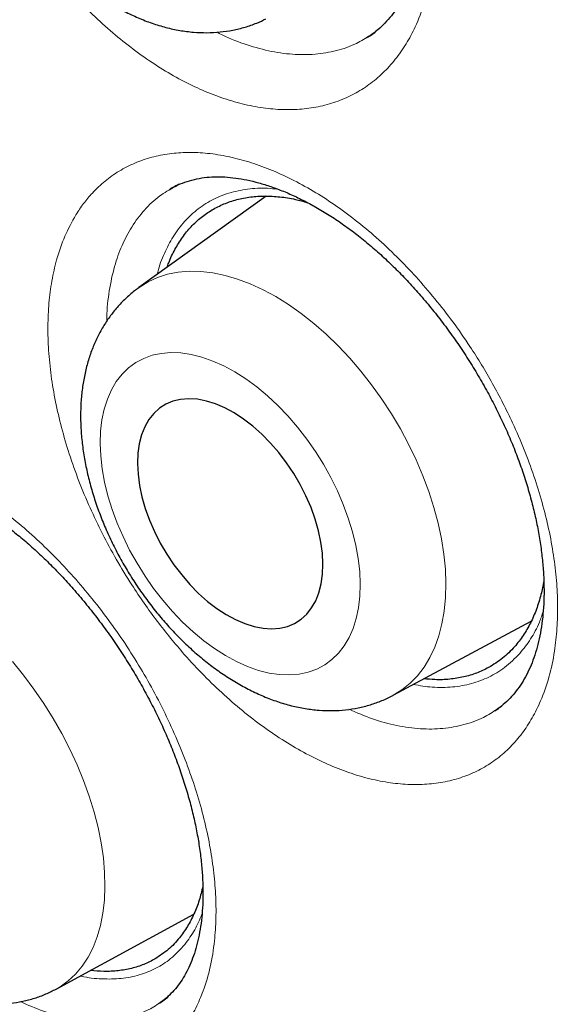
# Model space of a CAD drawing. Header units: millimetres. Extents: x 8 to 869, y 12 to 834.
# Tile 175 of 217: x 675.45 to 678.09, y 419.35 to 424.1. Entities that reach past the tile are written whole.
import ezdxf

# ---------------------------------------------------------------- set-up
doc = ezdxf.new("R2010")
doc.units = ezdxf.units.MM

msp = doc.modelspace()

# ---------------------------------------------------------------- linework, layer by layer
at = {"color": 7, "linetype": 'Continuous', "lineweight": 30}
for p, q in [((676.6427, 423.2465), (676.0286, 422.8055)), ((677.2543, 420.8411), (677.9201, 421.1987)), ((675.6305, 419.4257), (676.2935, 419.7856))]:
    msp.add_line(p, q, dxfattribs=at)
at = {"color": 252, "linetype": 'Continuous', "lineweight": 0, "flags": 128}
for points in [[(676.0249, 422.8028), (676.0307, 422.8069), (676.0732, 422.8333), (676.1189, 422.8543), (676.1675, 422.87), (676.2187, 422.8801), (676.2723, 422.8846), (676.328, 422.8836), (676.3855, 422.8769), (676.4445, 422.8647), (676.5046, 422.8471), (676.5656, 422.824), (676.6272, 422.7957), (676.6889, 422.7623), (676.7505, 422.7239), (676.8116, 422.6808), (676.8719, 422.6333), (676.9311, 422.5814), (676.9889, 422.5256), (677.045, 422.4661), (677.099, 422.4033), (677.1507, 422.3374), (677.1998, 422.2689), (677.2461, 422.198), (677.2892, 422.1253), (677.329, 422.051), (677.3653, 421.9756), (677.3978, 421.8994), (677.4264, 421.8229), (677.4509, 421.7464), (677.4712, 421.6705), (677.4872, 421.5954), (677.4989, 421.5217), (677.506, 421.4496), (677.5087, 421.3796), (677.5069, 421.312), (677.5005, 421.2472), (677.4897, 421.1856), (677.4745, 421.1275), (677.455, 421.0731), (677.4313, 421.0228), (677.4034, 420.9769), (677.3716, 420.9355), (677.3361, 420.899), (677.2969, 420.8675), (677.2548, 420.8413)], [(677.0957, 421.3765), (677.0931, 421.437), (677.086, 421.4995), (677.0744, 421.5636), (677.0585, 421.6287), (677.0383, 421.6945), (677.0141, 421.7604), (676.9859, 421.826), (676.954, 421.8908), (676.9186, 421.9544), (676.8799, 422.0162), (676.8383, 422.0759), (676.7941, 422.1329), (676.7475, 422.187), (676.6989, 422.2377), (676.6486, 422.2846), (676.5971, 422.3274), (676.5446, 422.3658), (676.4916, 422.3995), (676.4384, 422.4283), (676.3855, 422.452), (676.3331, 422.4704), (676.2817, 422.4833), (676.2317, 422.4907), (676.1834, 422.4925), (676.1372, 422.4887), (676.0933, 422.4794), (676.0522, 422.4645), (676.014, 422.4443), (675.9792, 422.4188), (675.9479, 422.3882), (675.9203, 422.3528), (675.8967, 422.3128), (675.8772, 422.2685), (675.862, 422.2202), (675.8511, 422.1683), (675.8447, 422.1131), (675.8428, 422.0551), (675.8454, 421.9946), (675.8526, 421.9321), (675.8641, 421.8681), (675.88, 421.803), (675.9002, 421.7372), (675.9245, 421.6713), (675.9526, 421.6056), (675.9846, 421.5408), (676.02, 421.4773), (676.0586, 421.4155), (676.1002, 421.3558), (676.1445, 421.2987), (676.1911, 421.2446), (676.2397, 421.194), (676.2899, 421.1471), (676.3415, 421.1042), (676.3939, 421.0658), (676.4469, 421.0321), (676.5001, 421.0033), (676.5531, 420.9796), (676.6054, 420.9613), (676.6568, 420.9484), (676.7068, 420.941), (676.7551, 420.9392), (676.8013, 420.9429), (676.8452, 420.9523), (676.8863, 420.9671), (676.9245, 420.9874), (676.9593, 421.0129), (676.9907, 421.0434), (677.0182, 421.0788), (677.0418, 421.1188), (677.0613, 421.1631), (677.0766, 421.2114), (677.0874, 421.2633), (677.0938, 421.3185), (677.0957, 421.3765)], [(675.4202, 421.0032), (675.4729, 420.9387), (675.5233, 420.8714), (675.5711, 420.8017), (675.616, 420.73), (675.6578, 420.6566), (675.6963, 420.5819), (675.7312, 420.5064), (675.7624, 420.4304), (675.7898, 420.3544), (675.8131, 420.2786), (675.8323, 420.2037), (675.8472, 420.1298), (675.8578, 420.0576), (675.864, 419.9872), (675.8657, 419.9192), (675.8631, 419.8538), (675.856, 419.7914), (675.8445, 419.7324), (675.8287, 419.677), (675.8087, 419.6256), (675.7845, 419.5784), (675.7563, 419.5357), (675.7243, 419.4977), (675.6886, 419.4647), (675.6495, 419.4367), (675.6305, 419.4257)]]:
    msp.add_lwpolyline(points, dxfattribs=at)
at = {"color": 7, "linetype": 'Continuous', "lineweight": 30, "flags": 128}
msp.add_lwpolyline([(676.9163, 421.4737), (676.9137, 421.5254), (676.9065, 421.579), (676.8949, 421.6341), (676.8788, 421.69), (676.8586, 421.7461), (676.8344, 421.8019), (676.8064, 421.8569), (676.775, 421.9104), (676.7405, 421.9619), (676.7031, 422.0109), (676.6634, 422.0568), (676.6216, 422.0993), (676.5783, 422.1378), (676.5339, 422.172), (676.4889, 422.2015), (676.4436, 422.226), (676.3986, 422.2453), (676.3543, 422.2592), (676.3112, 422.2675), (676.2697, 422.2701), (676.2302, 422.267), (676.1932, 422.2583), (676.1591, 422.244), (676.1281, 422.2243), (676.1006, 422.1994), (676.0769, 422.1695), (676.0573, 422.1349), (676.0418, 422.0961), (676.0308, 422.0533), (676.0242, 422.0071), (676.0223, 421.9579), (676.0249, 421.9062), (676.032, 421.8526), (676.0437, 421.7976), (676.0597, 421.7417), (676.0799, 421.6855), (676.1041, 421.6297), (676.1321, 421.5747), (676.1635, 421.5212), (676.1981, 421.4697), (676.2354, 421.4208), (676.2751, 421.3748), (676.3169, 421.3323), (676.3602, 421.2938), (676.4046, 421.2596), (676.4497, 421.2301), (676.4949, 421.2056), (676.54, 421.1863), (676.5843, 421.1725), (676.6274, 421.1642), (676.6689, 421.1616), (676.7083, 421.1646), (676.7453, 421.1733), (676.7794, 421.1876), (676.8104, 421.2073), (676.8379, 421.2323), (676.8616, 421.2622), (676.8812, 421.2967), (676.8967, 421.3356), (676.9077, 421.3783), (676.9143, 421.4245), (676.9163, 421.4737)], dxfattribs=at)
at = {"color": 7, "linetype": 'Continuous', "lineweight": 30}
for points, knots in [([(669.2909, 439.8342), (669.1789, 439.832), (668.9405, 439.8274), (668.5846, 439.7955), (668.222, 439.7441), (667.8749, 439.6735), (667.5428, 439.5857), (667.2258, 439.482), (666.9175, 439.3607), (666.6183, 439.222), (666.3228, 439.063), (666.032, 438.8825), (665.747, 438.6796), (665.4738, 438.458), (665.2129, 438.2181), (664.9645, 437.9601), (664.7336, 437.6897), (664.5194, 437.4084), (664.3215, 437.1176), (664.1359, 436.812), (663.9627, 436.4921), (663.7989, 436.1515), (663.6457, 435.7896), (663.5041, 435.4059), (663.3775, 435.0079), (663.2658, 434.5963), (663.1694, 434.1714), (663.0898, 433.7423), (663.0261, 433.3103), (662.9775, 432.8766), (662.9428, 432.4333), (662.9219, 431.9809), (662.9148, 431.5106), (662.9225, 431.0224), (662.946, 430.5163), (662.9851, 430.0025), (663.0397, 429.4818), (663.1098, 428.9547), (663.1937, 428.4322), (663.2903, 427.9152), (663.3984, 427.4048), (663.5198, 426.8913), (663.6545, 426.3752), (663.8051, 425.8468), (663.9726, 425.3066), (664.1575, 424.7552), (664.3564, 424.2038), (664.569, 423.6532), (664.795, 423.1042), (665.0296, 422.5678), (665.2717, 422.0447), (665.52, 421.5352), (665.7792, 421.0296), (666.0488, 420.5284), (666.3343, 420.0224), (666.636, 419.5124), (666.9542, 418.9996), (667.2826, 418.4946), (667.6208, 417.998), (667.9684, 417.5106), (668.318, 417.042), (668.6687, 416.5923), (669.0194, 416.1613), (669.3769, 415.7406), (669.7405, 415.3307), (670.1173, 414.924), (670.5073, 414.5219), (670.9103, 414.1258), (671.3183, 413.744), (671.7306, 413.3771), (672.1468, 413.0255), (672.5582, 412.696), (672.9641, 412.3882), (673.3639, 412.1013), (673.7651, 411.8295), (674.1674, 411.5732), (674.5782, 411.3279), (674.9971, 411.0949), (675.4237, 410.8758), (675.849, 410.6753), (676.2727, 410.4939), (676.6941, 410.3316), (677.1046, 410.1915), (677.504, 410.0724), (677.892, 409.9733), (678.276, 409.8918), (678.6556, 409.8282), (679.0378, 409.7815), (679.422, 409.7531), (679.807, 409.7443), (680.1851, 409.7557), (680.5556, 409.7874), (680.918, 409.8392), (681.2652, 409.9097), (681.5972, 409.9975), (681.9143, 410.1012), (682.2226, 410.2225), (682.5218, 410.3612), (682.8173, 410.5202), (683.1081, 410.7007), (683.3931, 410.9036), (683.6663, 411.1252), (683.9272, 411.3652), (684.1756, 411.623), (684.4063, 411.8937), (684.6141, 412.1645), (684.7377, 412.3503), (684.7961, 412.4382)], [0, 0, 0, 0, 0.00867, 0.018464, 0.028259, 0.038053, 0.047287, 0.056521, 0.065756, 0.07499, 0.084225, 0.094019, 0.103813, 0.113607, 0.123401, 0.133195, 0.142989, 0.152224, 0.161458, 0.170693, 0.179927, 0.189161, 0.198955, 0.20875, 0.218544, 0.228338, 0.238132, 0.247926, 0.25716, 0.266395, 0.275629, 0.284864, 0.294098, 0.303892, 0.313686, 0.32348, 0.333274, 0.343068, 0.352862, 0.362097, 0.371331, 0.380566, 0.3898, 0.399035, 0.408829, 0.418623, 0.428417, 0.438211, 0.448005, 0.457799, 0.467033, 0.476268, 0.485502, 0.494737, 0.503971, 0.513765, 0.523559, 0.533353, 0.543147, 0.552942, 0.562736, 0.57197, 0.581204, 0.590439, 0.599673, 0.608908, 0.618702, 0.628496, 0.63829, 0.648084, 0.657878, 0.667672, 0.676907, 0.686141, 0.695376, 0.70461, 0.713844, 0.723639, 0.733433, 0.743227, 0.753021, 0.762815, 0.772609, 0.781843, 0.791078, 0.800312, 0.809547, 0.818781, 0.828575, 0.838369, 0.848163, 0.857957, 0.867751, 0.877545, 0.88678, 0.896014, 0.905249, 0.914483, 0.923718, 0.933512, 0.943306, 0.9531, 0.962894, 0.972688, 0.982482, 0.991716, 1, 1, 1, 1]), ([(668.9818, 439.825), (668.996, 439.8259), (669.0715, 439.8306), (669.2102, 439.8343), (669.3979, 439.8358), (669.5876, 439.8319), (669.7789, 439.8231), (669.9718, 439.8093), (670.1663, 439.7906), (670.3622, 439.7668), (670.5596, 439.7381), (670.7583, 439.7045), (670.9583, 439.6659), (671.1596, 439.6224), (671.362, 439.574), (671.5655, 439.5206), (671.7701, 439.4624), (671.9757, 439.3993), (672.1822, 439.3314), (672.3895, 439.2586), (672.5976, 439.181), (672.8064, 439.0987), (673.0158, 439.0115), (673.2258, 438.9197), (673.4363, 438.8231), (673.6472, 438.7219), (673.8585, 438.616), (674.0701, 438.5056), (674.2818, 438.3905), (674.4938, 438.2709), (674.7058, 438.1468), (674.9178, 438.0183), (675.1297, 437.8853), (675.3415, 437.7479), (675.553, 437.6063), (675.7643, 437.4603), (675.9752, 437.3101), (676.1857, 437.1557), (676.3957, 436.9972), (676.6051, 436.8345), (676.8138, 436.6679), (677.0219, 436.4972), (677.2291, 436.3227), (677.4355, 436.1443), (677.6409, 435.962), (677.8454, 435.7761), (678.0488, 435.5864), (678.251, 435.3931), (678.4521, 435.1963), (678.6518, 434.996), (678.8502, 434.7923), (679.0472, 434.5852), (679.2428, 434.3748), (679.4367, 434.1612), (679.6291, 433.9444), (679.8198, 433.7246), (680.0087, 433.5018), (680.1958, 433.2761), (680.3811, 433.0475), (680.5644, 432.8161), (680.7457, 432.5821), (680.925, 432.3454), (681.1021, 432.1062), (681.2771, 431.8646), (681.4498, 431.6206), (681.6203, 431.3743), (681.7883, 431.1258), (681.954, 430.8751), (682.1172, 430.6224), (682.2779, 430.3678), (682.436, 430.1113), (682.5914, 429.853), (682.7442, 429.593), (682.8943, 429.3315), (683.0415, 429.0683), (683.186, 428.8038), (683.3275, 428.5379), (683.4661, 428.2708), (683.6017, 428.0025), (683.7344, 427.7332), (683.8639, 427.4628), (683.9903, 427.1916), (684.1136, 426.9196), (684.2337, 426.6469), (684.3505, 426.3735), (684.4641, 426.0997), (684.5743, 425.8254), (684.6813, 425.5508), (684.7848, 425.2759), (684.8849, 425.0009), (684.9815, 424.7258), (685.0747, 424.4508), (685.1643, 424.1759), (685.2504, 423.9013), (685.333, 423.6269), (685.4119, 423.353), (685.4872, 423.0795), (685.5589, 422.8067), (685.6269, 422.5345), (685.6911, 422.2631), (685.7517, 421.9926), (685.8085, 421.7231), (685.8616, 421.4546), (685.9109, 421.1873), (685.9565, 420.9212), (685.9982, 420.6564), (686.0361, 420.393), (686.0702, 420.1312), (686.1005, 419.8709), (686.1269, 419.6123), (686.1495, 419.3555), (686.1682, 419.1005), (686.1831, 418.8475), (686.1941, 418.5965), (686.2012, 418.3476), (686.2045, 418.1009), (686.2039, 417.8565), (686.1995, 417.6145), (686.1912, 417.3749), (686.179, 417.1378), (686.163, 416.9033), (686.1432, 416.6715), (686.1195, 416.4424), (686.0921, 416.2162), (686.0608, 415.9928), (686.0257, 415.7725), (685.9869, 415.5552), (685.9443, 415.341), (685.8979, 415.13), (685.8478, 414.9222), (685.794, 414.7178), (685.7365, 414.5168), (685.6754, 414.3192), (685.6106, 414.1251), (685.5421, 413.9346), (685.4701, 413.7478), (685.3944, 413.5646), (685.3153, 413.3852), (685.2325, 413.2096), (685.1463, 413.0378), (685.0566, 412.87), (684.9633, 412.7062), (684.8759, 412.5606), (684.818, 412.4715), (684.7937, 412.434)], [0, 0, 0, 0, 0.001647, 0.008779, 0.015906, 0.02303, 0.030149, 0.037264, 0.044376, 0.051485, 0.058591, 0.065694, 0.072794, 0.079892, 0.086988, 0.094082, 0.101175, 0.108266, 0.115356, 0.122445, 0.129533, 0.136621, 0.143708, 0.150794, 0.157881, 0.164967, 0.172052, 0.179138, 0.186224, 0.19331, 0.200396, 0.207483, 0.214569, 0.221656, 0.228743, 0.235831, 0.242918, 0.250007, 0.257095, 0.264184, 0.271273, 0.278363, 0.285453, 0.292544, 0.299635, 0.306727, 0.313818, 0.320911, 0.328003, 0.335096, 0.34219, 0.349283, 0.356377, 0.363472, 0.370566, 0.377661, 0.384756, 0.391852, 0.398948, 0.406044, 0.41314, 0.420236, 0.427333, 0.43443, 0.441527, 0.448624, 0.455721, 0.462818, 0.469916, 0.477013, 0.484111, 0.491209, 0.498306, 0.505404, 0.512502, 0.519599, 0.526697, 0.533794, 0.540892, 0.547989, 0.555086, 0.562184, 0.56928, 0.576377, 0.583474, 0.59057, 0.597667, 0.604763, 0.611859, 0.618954, 0.626049, 0.633144, 0.640239, 0.647333, 0.654427, 0.661521, 0.668614, 0.675707, 0.6828, 0.689892, 0.696984, 0.704075, 0.711166, 0.718257, 0.725347, 0.732437, 0.739526, 0.746615, 0.753703, 0.760791, 0.767878, 0.774965, 0.782052, 0.789138, 0.796224, 0.80331, 0.810395, 0.81748, 0.824565, 0.83165, 0.838735, 0.84582, 0.852904, 0.859989, 0.867074, 0.87416, 0.881246, 0.888332, 0.895419, 0.902507, 0.909597, 0.916687, 0.923779, 0.930873, 0.937968, 0.945066, 0.952166, 0.959269, 0.966375, 0.973484, 0.980596, 0.987712, 0.994832, 1, 1, 1, 1]), ([(675.6375, 426.5683), (675.6423, 426.5712), (675.6608, 426.5824), (675.6957, 426.5969), (675.7421, 426.6118), (675.7908, 426.6213), (675.8407, 426.626), (675.892, 426.6258), (675.9449, 426.6212), (675.9995, 426.6122), (676.0563, 426.5988), (676.115, 426.5807), (676.1754, 426.5581), (676.2371, 426.5309), (676.2996, 426.4992), (676.3626, 426.4631), (676.4257, 426.4227), (676.4883, 426.3784), (676.5501, 426.3302), (676.6107, 426.2786), (676.6701, 426.2235), (676.7286, 426.1649), (676.7863, 426.1024), (676.843, 426.0363), (676.8983, 425.9669), (676.9519, 425.8945), (677.0034, 425.8195), (677.0526, 425.7423), (677.0991, 425.6634), (677.1427, 425.5832), (677.183, 425.5021), (677.22, 425.4207), (677.2535, 425.3392), (677.2834, 425.2581), (677.3098, 425.1771), (677.3328, 425.0963), (677.3522, 425.0159), (677.3682, 424.9362), (677.3805, 424.8576), (677.3891, 424.7807), (677.3941, 424.7057), (677.3954, 424.6332), (677.3932, 424.5635), (677.3875, 424.4969), (677.3784, 424.4339), (677.3662, 424.3747), (677.351, 424.3194), (677.3328, 424.2679), (677.3118, 424.2199), (677.2878, 424.1753), (677.2609, 424.1343), (677.2312, 424.0967), (677.1984, 424.0629), (677.1638, 424.0334), (677.1388, 424.0174), (677.1267, 424.0097)], [0, 0, 0, 0, 0.007655, 0.029649, 0.051388, 0.072548, 0.092976, 0.112643, 0.131449, 0.150213, 0.168988, 0.187812, 0.206695, 0.225629, 0.244587, 0.263527, 0.282403, 0.301176, 0.319809, 0.338278, 0.356476, 0.37486, 0.39344, 0.412197, 0.4311, 0.450117, 0.46921, 0.488338, 0.507455, 0.526516, 0.54549, 0.564348, 0.583069, 0.601638, 0.620135, 0.638748, 0.657438, 0.676189, 0.694982, 0.713792, 0.732585, 0.751336, 0.770021, 0.788625, 0.807139, 0.82557, 0.843938, 0.862258, 0.880895, 0.899865, 0.91922, 0.939035, 0.959382, 0.98031, 1, 1, 1, 1]), ([(675.4751, 426.0997), (675.467, 426.0944), (675.4427, 426.0784), (675.4057, 426.047), (675.3642, 426.0061), (675.3265, 425.9611), (675.2924, 425.9124), (675.2623, 425.86), (675.2362, 425.8041), (675.2141, 425.7448), (675.1964, 425.6824), (675.183, 425.6169), (675.1742, 425.5487), (675.1699, 425.4782), (675.1704, 425.4058), (675.1754, 425.332), (675.185, 425.2572), (675.1991, 425.182), (675.2174, 425.1066), (675.2398, 425.0315), (675.2662, 424.957), (675.2964, 424.8834), (675.3302, 424.811), (675.3675, 424.74), (675.4081, 424.6708), (675.4518, 424.6036), (675.4985, 424.5387), (675.548, 424.4763), (675.6001, 424.4169), (675.6548, 424.3606), (675.7118, 424.3076), (675.771, 424.2584), (675.8322, 424.2132), (675.8952, 424.1723), (675.9597, 424.1361), (676.0255, 424.1048), (676.0921, 424.079), (676.159, 424.0587), (676.2258, 424.0443), (676.2919, 424.0358), (676.3569, 424.0333), (676.4202, 424.0365), (676.4816, 424.0454), (676.5406, 424.06), (676.5941, 424.0781), (676.6267, 424.0938), (676.6413, 424.1008)], [0, 0, 0, 0, 0.010347, 0.031017, 0.051723, 0.072553, 0.093593, 0.114918, 0.136595, 0.15867, 0.181162, 0.204061, 0.227324, 0.250883, 0.274655, 0.298556, 0.322511, 0.346455, 0.370359, 0.39421, 0.418005, 0.44175, 0.465458, 0.489143, 0.512823, 0.536515, 0.560233, 0.583995, 0.60782, 0.631725, 0.655724, 0.679825, 0.704029, 0.728324, 0.752681, 0.777027, 0.801277, 0.825331, 0.849083, 0.872445, 0.895356, 0.917796, 0.939781, 0.961358, 0.982593, 1, 1, 1, 1]), ([(677.1272, 424.0106), (677.1322, 424.0134), (677.1483, 424.0224), (677.1631, 424.0336), (677.1733, 424.0413)], [0, 0, 0, 0, 0.308177, 1, 1, 1, 1]), ([(676.1787, 423.2788), (676.1846, 423.2825), (676.2036, 423.2946), (676.2387, 423.3099), (676.2837, 423.3249), (676.331, 423.3348), (676.3797, 423.3398), (676.4299, 423.3402), (676.4819, 423.3362), (676.5357, 423.3279), (676.592, 423.3153), (676.6503, 423.2982), (676.7105, 423.2766), (676.7722, 423.2504), (676.8349, 423.2198), (676.8983, 423.1849), (676.9619, 423.1457), (677.0252, 423.1025), (677.0879, 423.0556), (677.1495, 423.0052), (677.2101, 422.9513), (677.2699, 422.8939), (677.329, 422.8327), (677.3873, 422.7678), (677.4443, 422.6997), (677.4997, 422.6286), (677.5532, 422.5549), (677.6044, 422.4789), (677.6531, 422.4012), (677.6989, 422.3222), (677.7416, 422.2423), (677.7809, 422.162), (677.8168, 422.0816), (677.8492, 422.0014), (677.878, 421.9215), (677.9035, 421.8416), (677.9256, 421.7621), (677.9441, 421.6833), (677.9589, 421.6055), (677.9702, 421.5293), (677.9777, 421.4551), (677.9816, 421.3833), (677.9818, 421.3142), (677.9785, 421.2483), (677.9719, 421.1858), (677.962, 421.1271), (677.9491, 421.0723), (677.9332, 421.0214), (677.9144, 420.9739), (677.8926, 420.9298), (677.868, 420.8891), (677.8405, 420.8518), (677.8099, 420.8182), (677.7778, 420.7891), (677.7545, 420.7733), (677.7435, 420.7659)], [0, 0, 0, 0, 0.00991, 0.032111, 0.053974, 0.075153, 0.095518, 0.115035, 0.133723, 0.152379, 0.171054, 0.189789, 0.208597, 0.227465, 0.246367, 0.265262, 0.2841, 0.302841, 0.321448, 0.339894, 0.358072, 0.376434, 0.394995, 0.413733, 0.432619, 0.451619, 0.470696, 0.48981, 0.508913, 0.52796, 0.546921, 0.565765, 0.584473, 0.603029, 0.621505, 0.640095, 0.658761, 0.677486, 0.69625, 0.715028, 0.733786, 0.752498, 0.77114, 0.789696, 0.808158, 0.82653, 0.844835, 0.863088, 0.881627, 0.900526, 0.919823, 0.939604, 0.959958, 0.980954, 1, 1, 1, 1]), ([(676.2237, 423.3037), (676.2166, 423.3004), (676.2005, 423.2931), (676.1855, 423.2835), (676.1772, 423.2782)], [0, 0, 0, 0, 0.440871, 1, 1, 1, 1]), ([(676.1653, 422.9036), (676.1677, 422.9109), (676.1777, 422.9417), (676.202, 422.9902), (676.2378, 423.0486), (676.2802, 423.1003), (676.3279, 423.1446), (676.3809, 423.1813), (676.4382, 423.2101), (676.5005, 423.2311), (676.5666, 423.2437), (676.6361, 423.2482), (676.7082, 423.2442), (676.7768, 423.2338), (676.822, 423.221), (676.8416, 423.2155)], [0, 0, 0, 0, 0.0254124, 0.1073088, 0.1901096, 0.2729103, 0.3574056, 0.439302, 0.5221027, 0.6049035, 0.6893988, 0.7712952, 0.8540959, 0.9368967, 1, 1, 1, 1]), ([(676.0286, 422.8047), (676.0234, 422.8012), (676.0024, 422.7869), (675.9688, 422.7573), (675.9283, 422.7163), (675.8918, 422.6712), (675.8591, 422.6226), (675.8303, 422.5704), (675.8056, 422.5148), (675.785, 422.4558), (675.7688, 422.3938), (675.757, 422.3288), (675.7498, 422.2611), (675.7473, 422.1911), (675.7494, 422.1192), (675.7563, 422.046), (675.7677, 421.9719), (675.7835, 421.8973), (675.8036, 421.8227), (675.8277, 421.7484), (675.8558, 421.6748), (675.8876, 421.6021), (675.9229, 421.5305), (675.9617, 421.4605), (676.0036, 421.3922), (676.0486, 421.326), (676.0965, 421.262), (676.1471, 421.2007), (676.2003, 421.1421), (676.2558, 421.0867), (676.3136, 421.0346), (676.3734, 420.9862), (676.4351, 420.9418), (676.4986, 420.9016), (676.5636, 420.866), (676.6297, 420.8353), (676.6965, 420.81), (676.7637, 420.7902), (676.8306, 420.7763), (676.8968, 420.7683), (676.9617, 420.7662), (677.0249, 420.77), (677.0859, 420.7795), (677.1446, 420.7943), (677.2003, 420.8148), (677.237, 420.8308), (677.2543, 420.8412), (677.2549, 420.8415)], [0, 0, 0, 0, 0.006774, 0.027315, 0.047875, 0.068548, 0.089424, 0.110588, 0.132113, 0.154054, 0.176438, 0.199262, 0.222484, 0.246034, 0.26982, 0.29375, 0.31774, 0.341716, 0.365645, 0.389513, 0.413315, 0.43706, 0.46076, 0.48443, 0.508089, 0.531758, 0.555449, 0.579184, 0.602981, 0.62686, 0.650837, 0.674924, 0.699127, 0.723438, 0.747832, 0.772247, 0.796592, 0.820759, 0.844632, 0.868105, 0.891106, 0.913605, 0.935614, 0.957179, 0.978369, 0.999265, 1, 1, 1, 1]), ([(674.5502, 421.8626), (674.5509, 421.8631), (674.5637, 421.8719), (674.5909, 421.8847), (674.6322, 421.9004), (674.6749, 421.9105), (674.7172, 421.9161), (674.7604, 421.9177), (674.807, 421.9156), (674.8574, 421.9092), (674.9105, 421.8986), (674.9659, 421.8837), (675.0234, 421.8643), (675.0827, 421.8404), (675.1434, 421.8121), (675.2051, 421.7794), (675.2673, 421.7424), (675.3297, 421.7014), (675.3918, 421.6565), (675.4532, 421.608), (675.5136, 421.5561), (675.5734, 421.5006), (675.6326, 421.4415), (675.6914, 421.3785), (675.7492, 421.3122), (675.8057, 421.2427), (675.8606, 421.1704), (675.9135, 421.0958), (675.9641, 421.0192), (676.0121, 420.9411), (676.0572, 420.862), (676.0992, 420.7822), (676.138, 420.7022), (676.1733, 420.6223), (676.2052, 420.5425), (676.2339, 420.4628), (676.2592, 420.3833), (676.2812, 420.3043), (676.2997, 420.2263), (676.3146, 420.1496), (676.3259, 420.0747), (676.3335, 420.002), (676.3376, 419.9319), (676.3382, 419.8649), (676.3353, 419.8012), (676.3291, 419.7413), (676.3199, 419.6852), (676.3077, 419.6332), (676.2927, 419.5848), (676.2748, 419.5398), (676.2543, 419.4983), (676.231, 419.4604), (676.2051, 419.4259), (676.1762, 419.3952), (676.1488, 419.3709), (676.1298, 419.3587), (676.1223, 419.354)], [0, 0, 0, 0, 0.001359, 0.023913, 0.046343, 0.068003, 0.086539, 0.104123, 0.122783, 0.141354, 0.159917, 0.178521, 0.197194, 0.215933, 0.234721, 0.253524, 0.272291, 0.29098, 0.309552, 0.327975, 0.346265, 0.364387, 0.382844, 0.401489, 0.420294, 0.439226, 0.458248, 0.477321, 0.4964, 0.515438, 0.5344, 0.553255, 0.571981, 0.590563, 0.60902, 0.627562, 0.646182, 0.664864, 0.683588, 0.702331, 0.721054, 0.739732, 0.758335, 0.776844, 0.795242, 0.813527, 0.831708, 0.849804, 0.867956, 0.886504, 0.905384, 0.924687, 0.944525, 0.965024, 0.986297, 1, 1, 1, 1]), ([(677.9805, 421.3927), (677.9763, 421.3705), (677.9673, 421.3223), (677.9456, 421.2544), (677.9171, 421.1883), (677.8821, 421.128), (677.8377, 421.0703), (677.7829, 421.0167), (677.7373, 420.9888), (677.7144, 420.9747)], [0, 0, 0, 0, 0.115866, 0.250166, 0.385949, 0.521732, 0.660294, 0.829204, 1, 1, 1, 1]), ([(677.7144, 420.9747), (677.6954, 420.9653), (677.6574, 420.9466), (677.5945, 420.9282), (677.5273, 420.9175), (677.463, 420.9146), (677.4202, 420.9189), (677.4025, 420.9207)], [0, 0, 0, 0, 0.208581, 0.417161, 0.631016, 0.846444, 1, 1, 1, 1]), ([(677.7442, 420.7667), (677.7476, 420.7687), (677.7614, 420.7769), (677.774, 420.7869), (677.7835, 420.7945)], [0, 0, 0, 0, 0.245508, 1, 1, 1, 1]), ([(676.3371, 419.9201), (676.3317, 419.8975), (676.3203, 419.8506), (676.2953, 419.7863), (676.2638, 419.7256), (676.2231, 419.6677), (676.1722, 419.6138), (676.1293, 419.5854), (676.1077, 419.5712)], [0, 0, 0, 0, 0.143595, 0.298127, 0.453758, 0.612013, 0.80493, 1, 1, 1, 1]), ([(676.1077, 419.5712), (676.0898, 419.5617), (676.0539, 419.5427), (675.9939, 419.5237), (675.9296, 419.5123), (675.8634, 419.5089), (675.8176, 419.5133), (675.7959, 419.5154)], [0, 0, 0, 0, 0.199881, 0.40115, 0.606797, 0.813955, 1, 1, 1, 1]), ([(674.9168, 419.4731), (674.9286, 419.4666), (674.9619, 419.4484), (675.0175, 419.4223), (675.0838, 419.3967), (675.1504, 419.3767), (675.2167, 419.3626), (675.2822, 419.3544), (675.3463, 419.3523), (675.4086, 419.3561), (675.4687, 419.3656), (675.5262, 419.3806), (675.5803, 419.4001), (675.6138, 419.4172), (675.63, 419.4255)], [0, 0, 0, 0, 0.051073, 0.143971, 0.23689, 0.329103, 0.420075, 0.509329, 0.596543, 0.681603, 0.764587, 0.845716, 0.925297, 1, 1, 1, 1]), ([(676.1236, 419.3551), (676.1331, 419.361), (676.1497, 419.3713), (676.1646, 419.384), (676.171, 419.3893)], [0, 0, 0, 0, 0.575332, 1, 1, 1, 1])]:
    msp.add_open_spline(points, degree=3, knots=knots, dxfattribs=at)
at = {"color": 252, "linetype": 'Continuous', "lineweight": 0}
for points, knots in [([(674.8594, 439.5219), (675.0009, 439.4387), (675.2838, 439.2721), (675.7082, 439.0011), (676.1324, 438.7149), (676.5551, 438.4127), (676.9752, 438.0958), (677.3929, 437.7641), (677.8083, 437.4175), (678.2208, 437.0564), (678.6295, 436.6817), (679.0355, 436.2919), (679.4388, 435.8871), (679.839, 435.4668), (680.234, 435.0333), (680.6194, 434.5914), (680.9947, 434.1427), (681.36, 433.6874), (681.7186, 433.2217), (682.068, 432.7489), (682.4077, 432.27), (682.6965, 431.8458), (682.9394, 431.4769), (683.139, 431.1656), (683.3351, 430.8515), (683.5278, 430.5345), (683.7168, 430.2148), (683.9021, 429.8924), (684.0836, 429.5676), (684.2992, 429.1705), (684.5451, 428.6998), (684.817, 428.1532), (685.0776, 427.602), (685.3243, 427.0521), (685.5567, 426.505), (685.7753, 425.9606), (685.9821, 425.4142), (686.1755, 424.8696), (686.3554, 424.328), (686.5239, 423.7827), (686.6813, 423.2312), (686.8268, 422.6736), (686.9584, 422.1177), (687.0746, 421.5695), (687.1758, 421.0304), (687.2624, 420.5), (687.3352, 419.9737), (687.3937, 419.4551), (687.438, 418.9454), (687.4686, 418.4416), (687.4851, 417.9415), (687.4873, 417.4453), (687.4748, 416.9568), (687.4478, 416.4775), (687.4064, 416.0085), (687.3507, 415.5496), (687.2808, 415.1006), (687.1966, 414.6623), (687.0984, 414.2356), (686.9957, 413.8561), (686.8923, 413.5205), (686.7916, 413.2259), (686.6831, 412.9384), (686.5684, 412.662), (686.448, 412.3968), (686.322, 412.1424), (686.1891, 411.8953), (686.0512, 411.6591), (685.9089, 411.4337), (685.7625, 411.2186), (685.6101, 411.0108), (685.4524, 410.8113), (685.2899, 410.6202), (685.1171, 410.4318), (684.933, 410.2457), (684.7362, 410.0637), (684.5831, 409.9304), (684.4935, 409.8609), (684.4739, 409.8457)], [0, 0, 0, 0, 0.014749, 0.029498, 0.044316, 0.059133, 0.07388, 0.088628, 0.103442, 0.118256, 0.133043, 0.147847, 0.162853, 0.17786, 0.192939, 0.208018, 0.222669, 0.237321, 0.252038, 0.266755, 0.281217, 0.295695, 0.304797, 0.313899, 0.323017, 0.332135, 0.341269, 0.350404, 0.359555, 0.368705, 0.38374, 0.398774, 0.413879, 0.428984, 0.44366, 0.458336, 0.473077, 0.487817, 0.502304, 0.516806, 0.531894, 0.546983, 0.562143, 0.577303, 0.592034, 0.606764, 0.621561, 0.636357, 0.650898, 0.665454, 0.6803, 0.695146, 0.71006, 0.724975, 0.73982, 0.754665, 0.769576, 0.784488, 0.799372, 0.814273, 0.825406, 0.836538, 0.847699, 0.85886, 0.869583, 0.880306, 0.891054, 0.901803, 0.912101, 0.9224, 0.93272, 0.94304, 0.953207, 0.963378, 0.974533, 0.985687, 0.996869, 1, 1, 1, 1]), ([(674.6062, 410.2509), (674.7468, 410.1714), (675.028, 410.0124), (675.4499, 409.7954), (675.8714, 409.5945), (676.2926, 409.4111), (676.7124, 409.2454), (677.1308, 409.0976), (677.5468, 408.9679), (677.9244, 408.8663), (678.2636, 408.7877), (678.5652, 408.7276), (678.8645, 408.6778), (679.1573, 408.639), (679.4433, 408.6108), (679.7227, 408.5926), (679.9992, 408.5842), (680.2688, 408.5855), (680.5313, 408.5959), (680.7869, 408.615), (681.0393, 408.643), (681.2871, 408.6796), (681.53, 408.7246), (681.7752, 408.7795), (682.0233, 408.8454), (682.2739, 408.9233), (682.5197, 409.0112), (682.7576, 409.1079), (682.9873, 409.2129), (683.209, 409.3257), (683.4258, 409.4478), (683.6345, 409.5772), (683.8351, 409.7134), (684.0278, 409.856), (684.2155, 410.0067), (684.3972, 410.1648), (684.5728, 410.3299), (684.7475, 410.5072), (684.9215, 410.6981), (685.0942, 410.9036), (685.2603, 411.118), (685.4178, 411.3383), (685.5666, 411.5639), (685.707, 411.7943), (685.841, 412.0326), (685.9665, 412.2752), (686.0838, 412.5214), (686.1932, 412.771), (686.2962, 413.0274), (686.3923, 413.2891), (686.4817, 413.5556), (686.5668, 413.8353), (686.6475, 414.1297), (686.7229, 414.4398), (686.7907, 414.7566), (686.8501, 415.0758), (686.9012, 415.3966), (686.9445, 415.7188), (686.9805, 416.0466), (687.0089, 416.3752), (687.0298, 416.7038), (687.0436, 417.0323), (687.0506, 417.3653), (687.0508, 417.701), (687.0441, 418.0388), (687.0287, 418.4337), (687.0001, 418.8895), (686.9535, 419.4087), (686.8922, 419.935), (686.8171, 420.4628), (686.7287, 420.9905), (686.6275, 421.5181), (686.5127, 422.0501), (686.3849, 422.5829), (686.2447, 423.1153), (686.0907, 423.6524), (685.9216, 424.1968), (685.7372, 424.7486), (685.5392, 425.3013), (685.3301, 425.849), (685.1108, 426.3903), (684.8816, 426.9253), (684.6406, 427.4587), (684.3895, 427.9869), (684.1289, 428.5086), (683.8742, 428.9954), (683.6257, 429.4503), (683.3855, 429.8738), (683.138, 430.2943), (682.8832, 430.7116), (682.6215, 431.1252), (682.333, 431.5651), (682.0164, 432.0296), (681.6696, 432.5172), (681.314, 432.9965), (680.9534, 433.4625), (680.5891, 433.9143), (680.221, 434.3521), (679.8461, 434.78), (679.4668, 435.1947), (679.0841, 435.5956), (678.6938, 435.9872), (678.294, 436.3709), (677.8844, 436.7462), (677.4703, 437.108), (677.0562, 437.4526), (676.6432, 437.7796), (676.2313, 438.0894), (675.8169, 438.3849), (675.4029, 438.6637), (674.9903, 438.9267), (674.7164, 439.0878), (674.5794, 439.1685)], [0, 0, 0, 0, 0.010744, 0.021502, 0.032308, 0.043114, 0.053972, 0.064831, 0.075737, 0.086656, 0.094754, 0.102851, 0.11097, 0.119088, 0.126889, 0.134691, 0.142511, 0.150331, 0.157825, 0.165319, 0.172829, 0.180339, 0.187737, 0.19514, 0.203204, 0.211269, 0.219353, 0.227438, 0.235205, 0.242972, 0.250757, 0.258542, 0.266001, 0.273459, 0.280934, 0.288409, 0.295772, 0.303139, 0.311189, 0.31924, 0.32731, 0.335381, 0.343134, 0.350887, 0.358659, 0.36643, 0.373876, 0.381321, 0.388783, 0.396245, 0.403596, 0.410951, 0.418988, 0.427025, 0.435082, 0.44314, 0.45088, 0.458621, 0.466379, 0.474137, 0.48157, 0.489003, 0.496453, 0.503902, 0.51124, 0.518582, 0.529498, 0.540413, 0.551379, 0.562345, 0.573, 0.583655, 0.594357, 0.60506, 0.615578, 0.626108, 0.636985, 0.647861, 0.658789, 0.669716, 0.680334, 0.690951, 0.701616, 0.712281, 0.722761, 0.733253, 0.742024, 0.750797, 0.759569, 0.768402, 0.777236, 0.786069, 0.796928, 0.807787, 0.818696, 0.829605, 0.840204, 0.850803, 0.86145, 0.872097, 0.882561, 0.893036, 0.903894, 0.914752, 0.925661, 0.93657, 0.947169, 0.957769, 0.968415, 0.979062, 0.989525, 1, 1, 1, 1]), ([(675.1731, 426.4516), (675.1861, 426.4703), (675.2122, 426.5078), (675.2612, 426.5626), (675.3201, 426.6155), (675.391, 426.6633), (675.4685, 426.7012), (675.5513, 426.7282), (675.6387, 426.7443), (675.73, 426.7497), (675.826, 426.7441), (675.9248, 426.7273), (676.0251, 426.6999), (676.1267, 426.6622), (676.2303, 426.6136), (676.3339, 426.5547), (676.4361, 426.4867), (676.5365, 426.4101), (676.6357, 426.3241), (676.732, 426.2301), (676.8244, 426.1292), (676.9122, 426.0223), (676.996, 425.9087), (677.0745, 425.7899), (677.1465, 425.6675), (677.2119, 425.5425), (677.271, 425.414), (677.3226, 425.2838), (677.3663, 425.1538), (677.4019, 425.0248), (677.4295, 424.8958), (677.4486, 424.769), (677.4589, 424.6459), (677.4607, 424.5274), (677.4538, 424.4125), (677.4368, 424.2941), (677.4072, 424.1752), (677.3659, 424.0681), (677.3179, 423.9784), (677.266, 423.9042), (677.2062, 423.8384), (677.1397, 423.7828), (677.0672, 423.7375), (676.989, 423.7025), (676.9045, 423.6779), (676.8155, 423.6644), (676.7229, 423.6619), (676.6272, 423.6702), (676.5276, 423.6895), (676.4259, 423.7198), (676.3236, 423.7606), (676.2211, 423.8111), (676.1178, 423.8722), (676.0154, 423.9428), (675.915, 424.0221), (675.8174, 424.1093), (675.7219, 424.2051), (675.63, 424.3081), (675.543, 424.4171), (675.4612, 424.531), (675.3842, 424.6508), (675.3133, 424.7747), (675.2494, 424.901), (675.1926, 425.0288), (675.1428, 425.1591), (675.1008, 425.2898), (675.0672, 425.4192), (675.0419, 425.5465), (675.0249, 425.6726), (675.0166, 425.7954), (675.0171, 425.9133), (675.0261, 426.0258), (675.0438, 426.1335), (675.0725, 426.2429), (675.1136, 426.3518), (675.1532, 426.4183), (675.1731, 426.4516)], [0, 0, 0, 0, 0.010074, 0.020189, 0.033468, 0.046748, 0.060217, 0.073883, 0.087069, 0.100346, 0.113912, 0.127577, 0.140763, 0.15404, 0.167606, 0.181272, 0.194551, 0.207831, 0.2213, 0.234966, 0.248246, 0.261526, 0.274995, 0.288661, 0.30194, 0.31522, 0.328689, 0.342355, 0.355635, 0.368914, 0.382384, 0.396049, 0.409329, 0.422609, 0.436078, 0.449744, 0.466426, 0.483247, 0.496433, 0.509807, 0.523276, 0.536942, 0.550127, 0.563405, 0.576971, 0.590636, 0.603822, 0.617099, 0.630665, 0.644331, 0.65761, 0.67089, 0.684359, 0.698025, 0.711305, 0.724584, 0.738054, 0.751719, 0.764999, 0.778279, 0.791748, 0.805414, 0.818694, 0.831973, 0.845443, 0.859108, 0.872388, 0.885668, 0.899137, 0.912803, 0.926082, 0.939362, 0.952831, 0.966497, 0.983179, 1, 1, 1, 1]), ([(677.1442, 424.0214), (677.1223, 424.0076), (677.0719, 423.9759), (676.9825, 423.9455), (676.8793, 423.9275), (676.7693, 423.9276), (676.6544, 423.9441), (676.536, 423.979), (676.4523, 424.0107), (676.4086, 424.0348), (676.4051, 424.0367)], [0, 0, 0, 0, 0.112507, 0.258626, 0.40428, 0.549934, 0.696053, 0.841707, 0.987361, 1, 1, 1, 1]), ([(675.7252, 423.1561), (675.7374, 423.1748), (675.7619, 423.2123), (675.8085, 423.2673), (675.8649, 423.3205), (675.9332, 423.3688), (676.0085, 423.4073), (676.0896, 423.4352), (676.1756, 423.4523), (676.2656, 423.4587), (676.3603, 423.4543), (676.4583, 423.439), (676.5585, 423.413), (676.6601, 423.3768), (676.7638, 423.3299), (676.8678, 423.2731), (676.971, 423.2069), (677.0727, 423.1322), (677.1736, 423.0481), (677.2717, 422.9563), (677.3664, 422.8574), (677.4566, 422.7525), (677.5435, 422.6406), (677.618, 422.5336), (677.6813, 422.4337), (677.7345, 422.3425), (677.7844, 422.2492), (677.8361, 422.1429), (677.8868, 422.0254), (677.9342, 421.897), (677.9737, 421.7695), (678.0054, 421.6418), (678.0285, 421.5163), (678.0428, 421.3943), (678.0485, 421.2768), (678.0455, 421.1628), (678.0327, 421.0453), (678.0075, 420.927), (677.9702, 420.82), (677.9257, 420.7305), (677.877, 420.6563), (677.8203, 420.5905), (677.7563, 420.5343), (677.686, 420.4884), (677.6099, 420.4528), (677.5275, 420.4275), (677.4401, 420.413), (677.3485, 420.4094), (677.2538, 420.4164), (677.155, 420.4343), (677.0539, 420.463), (676.9515, 420.5021), (676.8486, 420.5509), (676.7445, 420.6102), (676.6412, 420.6788), (676.5393, 420.7562), (676.44, 420.8414), (676.3422, 420.9355), (676.256, 421.028), (676.1809, 421.1164), (676.1163, 421.1986), (676.0542, 421.2842), (675.9877, 421.3833), (675.9199, 421.4948), (675.8525, 421.6193), (675.7922, 421.7453), (675.7385, 421.874), (675.6927, 422.0031), (675.6552, 422.131), (675.6259, 422.2569), (675.6049, 422.3818), (675.5926, 422.5034), (675.5892, 422.6205), (675.5943, 422.7321), (675.6082, 422.8391), (675.6328, 422.9478), (675.6698, 423.0564), (675.7067, 423.1228), (675.7252, 423.1561)], [0, 0, 0, 0, 0.0100736, 0.0201878, 0.0334794, 0.046771, 0.060216, 0.0738816, 0.0871732, 0.1004648, 0.1139099, 0.1275754, 0.1408087, 0.1541346, 0.1676038, 0.1812693, 0.1945026, 0.2078285, 0.2212977, 0.2349632, 0.2481487, 0.2615701, 0.2749915, 0.2886571, 0.298586, 0.3085149, 0.3186027, 0.3286905, 0.342356, 0.3555893, 0.3689152, 0.3823844, 0.3960499, 0.4093416, 0.4226332, 0.4360782, 0.4497438, 0.4664374, 0.4832471, 0.4965387, 0.5098303, 0.5232754, 0.5369409, 0.5502325, 0.5635241, 0.5769692, 0.5906347, 0.6039143, 0.6171938, 0.630663, 0.6443286, 0.6575619, 0.6708877, 0.6843569, 0.6980225, 0.711208, 0.7246293, 0.7380507, 0.7517163, 0.7616452, 0.7715742, 0.7816619, 0.7917497, 0.8054153, 0.8186486, 0.8319744, 0.8454436, 0.8591092, 0.8723887, 0.8856682, 0.8991374, 0.912803, 0.9260946, 0.9393862, 0.9528313, 0.9664968, 0.9831904, 1, 1, 1, 1]), ([(675.8748, 422.6444), (675.8747, 422.6502), (675.8738, 422.7016), (675.8851, 422.7909), (675.9089, 422.9074), (675.9459, 423.01), (675.9937, 423.1017), (676.0547, 423.1819), (676.1232, 423.2472), (676.1755, 423.2773), (676.1992, 423.2909)], [0, 0, 0, 0, 0.01873, 0.165329, 0.311462, 0.448419, 0.585376, 0.731509, 0.878108, 1, 1, 1, 1]), ([(676.7053, 423.2778), (676.6906, 423.28), (676.6417, 423.2872), (676.5636, 423.2832), (676.4725, 423.2666), (676.3888, 423.2343), (676.3137, 423.1873), (676.248, 423.1264), (676.1932, 423.0543), (676.1511, 422.9713), (676.126, 422.9098), (676.1183, 422.873), (676.1176, 422.8694)], [0, 0, 0, 0, 0.051214, 0.170065, 0.289295, 0.408146, 0.526997, 0.646227, 0.765078, 0.876465, 0.987853, 1, 1, 1, 1]), ([(674.0929, 421.7223), (674.1039, 421.7412), (674.1259, 421.7791), (674.1683, 421.8347), (674.2202, 421.8887), (674.2839, 421.9382), (674.3547, 421.978), (674.4316, 422.0072), (674.5132, 422.0256), (674.5994, 422.0336), (674.6908, 422.0307), (674.7858, 422.0169), (674.8827, 421.9926), (674.9818, 421.9581), (675.0834, 421.9129), (675.1858, 421.8576), (675.2872, 421.7933), (675.388, 421.7202), (675.4883, 421.6378), (675.5865, 421.5472), (675.681, 421.4502), (675.7721, 421.3468), (675.8599, 421.2364), (675.9429, 421.1208), (676.0197, 421.002), (676.0909, 420.8799), (676.1562, 420.754), (676.2146, 420.6264), (676.2652, 420.4993), (676.3084, 420.3722), (676.3439, 420.245), (676.3712, 420.1198), (676.3898, 419.9986), (676.4001, 419.881), (676.4018, 419.7668), (676.3942, 419.6488), (676.3748, 419.5302), (676.3433, 419.4228), (676.3043, 419.3327), (676.2605, 419.2576), (676.2086, 419.1908), (676.1494, 419.1335), (676.0839, 419.0867), (676.0123, 419.0497), (675.934, 419.023), (675.8505, 419.007), (675.763, 419.002), (675.6716, 419.0074), (675.5759, 419.0238), (675.4774, 419.0509), (675.3778, 419.0882), (675.277, 419.1354), (675.1745, 419.193), (675.0722, 419.2601), (674.9717, 419.3356), (674.8728, 419.4192), (674.7752, 419.5116), (674.6805, 419.6111), (674.5908, 419.7166), (674.5298, 419.7928), (674.5001, 419.8354), (674.4971, 419.8398)], [0, 0, 0, 0, 0.01292, 0.025891, 0.042861, 0.059831, 0.077294, 0.094757, 0.111727, 0.128697, 0.14616, 0.163623, 0.180592, 0.197562, 0.215025, 0.232488, 0.249458, 0.266428, 0.283891, 0.301354, 0.318324, 0.335294, 0.352756, 0.370219, 0.387189, 0.404159, 0.421622, 0.439085, 0.456055, 0.473025, 0.490488, 0.507951, 0.52492, 0.54189, 0.559353, 0.576816, 0.598182, 0.619786, 0.636756, 0.653726, 0.671189, 0.688652, 0.705622, 0.722592, 0.740055, 0.757517, 0.774487, 0.791457, 0.80892, 0.826383, 0.843353, 0.860323, 0.877786, 0.895249, 0.912219, 0.929188, 0.946651, 0.964114, 0.981084, 0.998054, 1, 1, 1, 1]), ([(677.8653, 421.0432), (677.8831, 421.0657), (677.9186, 421.1107), (677.9559, 421.1795), (677.9718, 421.2282), (677.9777, 421.2463)], [0, 0, 0, 0, 0.386319, 0.772639, 1, 1, 1, 1]), ([(677.351, 420.893), (677.382, 420.8879), (677.4474, 420.877), (677.5415, 420.879), (677.633, 420.8952), (677.7169, 420.9268), (677.7966, 420.9738), (677.8415, 421.0192), (677.8653, 421.0432)], [0, 0, 0, 0, 0.149794, 0.315459, 0.481124, 0.647317, 0.812982, 1, 1, 1, 1]), ([(677.7556, 420.7745), (677.734, 420.7604), (677.6849, 420.7282), (677.5971, 420.6972), (677.4956, 420.6784), (677.3868, 420.6774), (677.2727, 420.6933), (677.1572, 420.7238), (677.0793, 420.7573), (677.0416, 420.7736)], [0, 0, 0, 0, 0.11668, 0.265807, 0.41446, 0.563114, 0.712241, 0.860895, 1, 1, 1, 1]), ([(676.2507, 419.6409), (676.2672, 419.6633), (676.2993, 419.7066), (676.3221, 419.76), (676.3331, 419.7859)], [0, 0, 0, 0, 0.517141, 1, 1, 1, 1]), ([(675.7468, 419.4888), (675.7481, 419.4884), (675.7839, 419.4786), (675.8505, 419.4732), (675.9448, 419.4737), (676.0321, 419.4913), (676.1119, 419.5234), (676.187, 419.571), (676.2286, 419.6167), (676.2507, 419.6409)], [0, 0, 0, 0, 0.006367, 0.168839, 0.330794, 0.492749, 0.65522, 0.817175, 1, 1, 1, 1]), ([(676.148, 419.3718), (676.1273, 419.3573), (676.0808, 419.3245), (675.9968, 419.2925), (675.8997, 419.2728), (675.795, 419.2708), (675.6845, 419.2856), (675.5713, 419.3152), (675.4942, 419.3484), (675.4564, 419.3647)], [0, 0, 0, 0, 0.118406, 0.266688, 0.414499, 0.56231, 0.710592, 0.858402, 1, 1, 1, 1])]:
    msp.add_open_spline(points, degree=3, knots=knots, dxfattribs=at)

doc.saveas('drawing.dxf')
